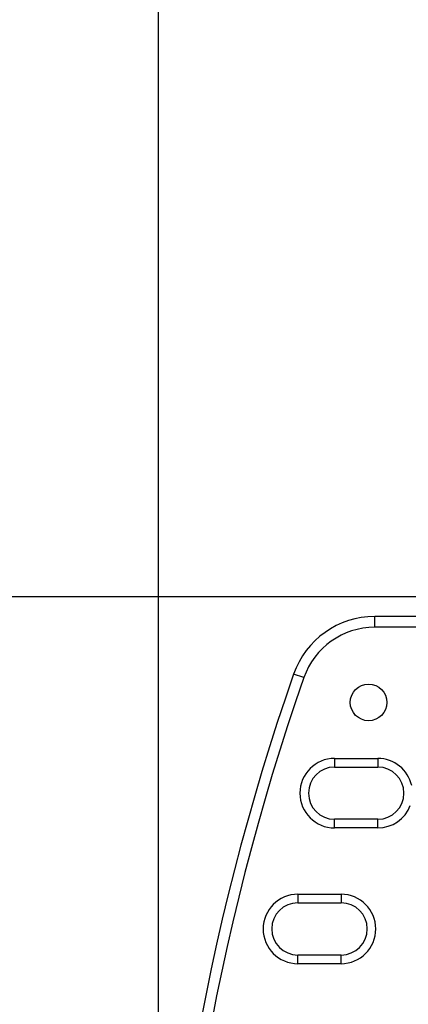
# Model space of a CAD drawing. Header units: inches. Extents: x 0 to 22, y 0 to 17.
# Tile 19 of 29: x 8 to 8.9, y 10.5 to 12.7. Entities that reach past the tile are written whole.
import ezdxf

# ---------------------------------------------------------------- set-up
doc = ezdxf.new("R2010")
doc.units = ezdxf.units.IN
doc.header["$LTSCALE"] = 1.21
doc.header["$MEASUREMENT"] = 0
doc.layers.get('0').update_dxf_attribs({"linetype": 'CONTINUOUS'})
doc.layers.add('DIMENSIONS', color=7, linetype='CONTINUOUS')
doc.styles.get("Standard").update_dxf_attribs({"font": 'txt', "width": 0.8})
doc.dimstyles.new('DIMSTYLE_1', dxfattribs={"dimtxt": 0.125, "dimasz": 0.18, "dimexe": 0.125, "dimexo": 0.0625, "dimgap": 0.0625, "dimtad": 0, "dimtih": 1, "dimtoh": 1, "dimzin": 4, "dimdsep": 46, "dimtxsty": 'STANDARD', "dimblk": '_FILLED', "dimblk1": '_FILLED', "dimblk2": '_FILLED', "dimcen": 0.09, "dimadec": 0, "dimazin": 0, "dimtp": 0.001, "dimtm": 0.001, "dimtfac": 1, "dimtofl": 0, "dimtmove": 0, "dimatfit": 3, "dimldrblk": '_FILLED', "dimfxl": 1, "dimtolj": 1, "dimtzin": 4, "dimarcsym": 0})

# ---------------------------------------------------------------- blocks, each defined once
blk = doc.blocks.new('_FILLED')
at = {"color": 0, "linetype": 'BYBLOCK'}
blk.add_solid([(0, 0), (-1, 0.174), (-1, -0.174)], dxfattribs=at)
blk = doc.blocks.new('*D1')
at = {"layer": 'DIMENSIONS', "color": 2, "linetype": 'CONTINUOUS'}
for p, q in [((8.2982, 9.4384), (8.2982, 13.5009)), ((13.8349, 11.6459), (13.8349, 13.5009)), ((8.2982, 13.3759), (10.3916, 13.3759)), ((13.8349, 13.3759), (11.7416, 13.3759))]:
    blk.add_line(p, q, dxfattribs=at)
at = {"layer": 'DIMENSIONS', "color": 2, "linetype": 'CONTINUOUS', "xscale": 0.18, "yscale": 0.18, "zscale": 0.18, "rotation": 180}
blk.add_blockref('_FILLED', (8.2982, 13.3759), dxfattribs=at)
at = {"layer": 'DIMENSIONS', "color": 2, "linetype": 'CONTINUOUS', "xscale": 0.18, "yscale": 0.18, "zscale": 0.18}
blk.add_blockref('_FILLED', (13.8349, 13.3759), dxfattribs=at)
at = {"layer": 'DIMENSIONS', "color": 2, "linetype": 'CONTINUOUS', "insert": (11.0666, 13.4384), "char_height": 0.125, "width": 1.225, "attachment_point": 2, "line_spacing_factor": 0.9}
blk.add_mtext('5.54{\\Ftxt.shx;\\W1.000000;\\H0.125000; }[140.6]', dxfattribs=at)
blk = doc.blocks.new('*D2')
at = {"layer": 'DIMENSIONS', "color": 2, "linetype": 'CONTINUOUS'}
for p, q in [((9.3321, 11.4004), (7.2572, 11.4004)), ((7.3822, 11.4004), (7.3822, 9.5009)), ((7.3822, 7.3514), (7.3822, 9.2509)), ((9.3321, 7.3514), (7.2572, 7.3514))]:
    blk.add_line(p, q, dxfattribs=at)
at = {"layer": 'DIMENSIONS', "color": 2, "linetype": 'CONTINUOUS', "xscale": 0.18, "yscale": 0.18, "zscale": 0.18}
for p, rotation in [((7.3822, 11.4004), 90), ((7.3822, 7.3514), 270)]:
    blk.add_blockref('_FILLED', p, dxfattribs=dict(at, rotation=rotation))
at = {"layer": 'DIMENSIONS', "color": 2, "linetype": 'CONTINUOUS', "insert": (7.3822, 9.4384), "char_height": 0.125, "width": 1.225, "attachment_point": 2, "line_spacing_factor": 0.9}
blk.add_mtext('4.05{\\Ftxt.shx;\\W1.000000;\\H0.125000; }[102.8]', dxfattribs=at)

msp = doc.modelspace()

# ---------------------------------------------------------------- linework, layer by layer
at = {"color": 7, "linetype": 'CONTINUOUS'}
for p, q in [((8.7989, 11.3296), (8.7989, 11.3546)), ((8.9189, 11.3546), (8.7989, 11.3546)), ((8.8749, 11.3546), (8.8749, 11.3546)), ((8.8997, 11.3296), (8.7989, 11.3296)), ((8.6349, 11.2132), (8.6113, 11.2214)), ((8.706, 11.0263), (8.706, 11.0063)), ((8.706, 11.0263), (8.806, 11.0263)), ((8.806, 11.0263), (8.806, 11.0063)), ((8.706, 11.0063), (8.806, 11.0063)), ((8.706, 10.8655), (8.706, 10.8855)), ((8.806, 10.8855), (8.706, 10.8855)), ((8.806, 10.8655), (8.706, 10.8655)), ((8.806, 10.8655), (8.806, 10.8855)), ((8.6211, 10.7123), (8.6211, 10.6923)), ((8.6211, 10.7123), (8.7211, 10.7123)), ((8.7211, 10.7123), (8.7211, 10.6923)), ((8.6211, 10.6923), (8.7211, 10.6923)), ((8.6211, 10.5515), (8.6211, 10.5715)), ((8.7211, 10.5715), (8.6211, 10.5715)), ((8.7211, 10.5515), (8.7211, 10.5715)), ((8.7211, 10.5515), (8.6211, 10.5515))]:
    msp.add_line(p, q, dxfattribs=at)
msp.add_circle((8.7848, 11.1559), 0.0425, dxfattribs=at)
for centre, radius, start, end in [((8.7989, 11.1559), 0.1987, 90, 160.7415), ((8.7989, 11.1559), 0.1737, 90, 160.7415), ((13.8936, 9.3759), 5.5954, 160.7415, 199.2585), ((13.8936, 9.3759), 5.5704, 160.7415, 199.2585), ((8.706, 10.9459), 0.0804, 90, 270), ((8.806, 10.9459), 0.0804, 12.5411, 90), ((8.706, 10.9459), 0.0604, 90, 270), ((8.806, 10.9459), 0.0604, 270, 90), ((8.806, 10.9459), 0.0804, 270, 339.3258), ((8.6211, 10.6319), 0.0804, 90, 270), ((8.7211, 10.6319), 0.0804, 270, 90), ((8.6211, 10.6319), 0.0604, 90, 270), ((8.7211, 10.6319), 0.0604, 270, 90)]:
    msp.add_arc(centre, radius, start, end, dxfattribs=at)

# ---------------------------------------------------------------- dimensions: what is measured, and where the dimension line sits
at = {"layer": 'DIMENSIONS', "color": 2, "linetype": 'CONTINUOUS'}
dim = msp.add_linear_dim(base=(13.8349, 13.3759), p1=(8.2982, 9.3759), p2=(13.8349, 11.5834), dimstyle='DIMSTYLE_1', dxfattribs=at)
dim.commit()
dim.dimension.update_dxf_attribs({"geometry": '*D1', "text_midpoint": (11.0666, 13.3759), "dimtype": 160})
dim = msp.add_linear_dim(base=(7.3822, 7.3514), p1=(9.3946, 11.4004), p2=(9.3946, 7.3514), angle=270, dimstyle='DIMSTYLE_1', dxfattribs=at)
dim.commit()
dim.dimension.update_dxf_attribs({"geometry": '*D2', "text_midpoint": (7.3822, 9.3759), "dimtype": 160})

doc.saveas('drawing.dxf')
